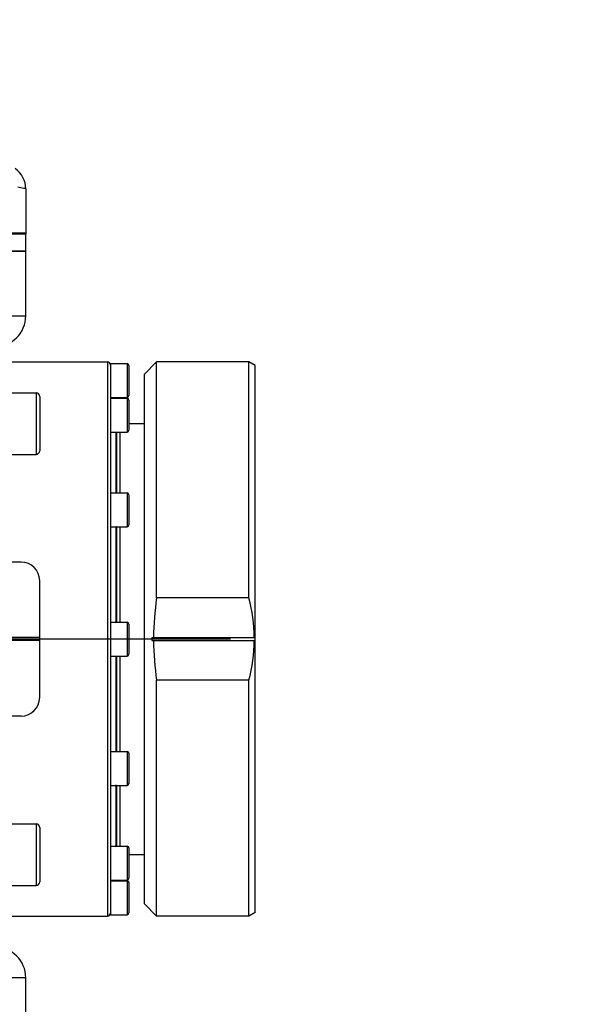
# Model space of a CAD drawing. Header units: millimetres. Extents: x 0 to 11890, y 0 to 8410.
# Tile 73 of 116: x 7806 to 7896, y 1703 to 1863. Entities that reach past the tile are written whole.
import ezdxf

# ---------------------------------------------------------------- set-up
doc = ezdxf.new("R2010")
doc.units = ezdxf.units.MM
doc.header["$LTSCALE"] = 653.95
doc.linetypes.add('CENTER', pattern=[0.6, 0.375, -0.075, 0.075, -0.075])
doc.layers.get('0').update_dxf_attribs({"linetype": 'CONTINUOUS'})
for name, color, linetype in [('204101000062_DXF_AXIS', 7, 'CONTINUOUS'), ('304102000094DXF_CONTINUOUS_LINE', 7, 'CONTINUOUS'), ('304102000129DXF_CONTINUOUS_LINE', 7, 'CONTINUOUS'), ('304104000648DXF_CONTINUOUS_LINE', 7, 'CONTINUOUS'), ('304105000344DXF_CONTINUOUS_LINE', 7, 'CONTINUOUS'), ('304106000105DXF_CONTINUOUS_LINE', 7, 'CONTINUOUS'), ('304302000096DXF_CONTINUOUS_LINE', 7, 'CONTINUOUS'), ('501023000039DXF_CONTINUOUS_LINE', 7, 'CONTINUOUS'), ('501023000061DXF_CONTINUOUS_LINE', 7, 'CONTINUOUS'), ('501023000094DXF_CONTINUOUS_LINE', 7, 'CONTINUOUS'), ('JISHUZIL_DXF_DIMENSION', 7, 'CONTINUOUS')]:
    doc.layers.add(name, color=color, linetype=linetype)
doc.styles.get("Standard").update_dxf_attribs({"font": 'txt', "width": 0.7})
doc.dimstyles.new('DIMSTYLE_10', dxfattribs={"dimtxt": 80, "dimasz": 70, "dimexe": 1.5, "dimexo": 0, "dimtad": 1, "dimdec": 1, "dimdsep": 46, "dimtxsty": 'Standard', "dimblk": '_FILLED', "dimblk1": '_FILLED', "dimblk2": '_FILLED', "dimcen": 0.09, "dimclrt": 5, "dimazin": 2, "dimtp": 2, "dimtm": 2, "dimtfac": 1, "dimtdec": 1, "dimtofl": 0, "dimtmove": 0, "dimatfit": 3, "dimldrblk": '_FILLED', "dimfxl": 0, "dimtolj": 1, "dimarcsym": 0})

# ---------------------------------------------------------------- blocks, each defined once
blk = doc.blocks.new('_FILLED')
at = {"color": 0, "linetype": 'ByBlock'}
blk.add_solid([(0, 0), (-1, 0.1429), (-1, -0.1429)], dxfattribs=at)
blk = doc.blocks.new('*D19')
at = {"layer": 'JISHUZIL_DXF_DIMENSION', "color": 2, "linetype": 'Continuous', "transparency": 16777216}
for p, q in [((6653.95, 1762.67), (9053.97, 2394.2)), ((8589.72, 2272.04), (6653.95, 1762.67)), ((8589.72, 2272.04), (8589.72, 2272.04))]:
    blk.add_line(p, q, dxfattribs=at)
at = {"layer": 'JISHUZIL_DXF_DIMENSION', "color": 2, "linetype": 'Continuous', "transparency": 16777216, "xscale": 70, "yscale": 70, "zscale": 70, "rotation": 194.7409975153}
blk.add_blockref('_FILLED', (8589.72, 2272.04), dxfattribs=at)

msp = doc.modelspace()

# ---------------------------------------------------------------- linework, layer by layer
at = {"layer": '204101000062_DXF_AXIS', "color": 7, "linetype": 'CENTER'}
msp.add_line((7839.947, 1762.673), (7782.547, 1762.673), dxfattribs=at)
at = {"layer": '304102000094DXF_CONTINUOUS_LINE', "color": 7, "linetype": 'Continuous'}
for p, q in [((7429.096, 1825.673), (7806.681, 1825.673)), ((7806.681, 1815.173), (7806.681, 1825.673)), ((7806.681, 1689.673), (7806.681, 1707.673))]:
    msp.add_line(p, q, dxfattribs=at)
at = {"layer": '304102000094DXF_CONTINUOUS_LINE', "color": 9, "linetype": 'Continuous'}
for p, q in [((7797.185, 1815.173), (7806.681, 1815.173)), ((7806.681, 1707.673), (7766.534, 1707.673))]:
    msp.add_line(p, q, dxfattribs=at)
at = {"layer": '304102000094DXF_CONTINUOUS_LINE', "color": 7, "linetype": 'Continuous'}
for centre, start, end in [((7801.681, 1815.173), 270, 360), ((7801.681, 1707.673), 0, 90)]:
    msp.add_arc(centre, 5, start, end, dxfattribs=at)
at = {"layer": '304102000129DXF_CONTINUOUS_LINE', "color": 7, "linetype": 'Continuous'}
for p in [(7806.681, 1835.775), (7429.094, 1828.473)]:
    msp.add_line(p, (7806.681, 1828.473), dxfattribs=at)
msp.add_arc((7802.681, 1835.775), 4, 0, 55.64482, dxfattribs=at)
at = {"layer": '304102000129DXF_CONTINUOUS_LINE', "color": 9, "linetype": 'Continuous'}
msp.add_open_spline([(7806.681, 1835.775), (7806.605, 1835.858), (7806.086, 1835.815), (7805.703, 1836.005), (7805.379, 1836.084)], degree=3, knots=[0, 0, 0, 0, 0.2530595, 1, 1, 1, 1], dxfattribs=at)
at = {"layer": '304104000648DXF_CONTINUOUS_LINE', "color": 7, "linetype": 'Continuous'}
for p, q in [((7825.947, 1805.673), (7827.947, 1807.673)), ((7842.947, 1807.673), (7827.947, 1807.673)), ((7827.947, 1769.363), (7827.947, 1807.673)), ((7843.947, 1807.096), (7842.947, 1807.673)), ((7842.947, 1769.363), (7842.947, 1807.673)), ((7843.947, 1718.251), (7843.947, 1807.095)), ((7825.947, 1719.673), (7825.947, 1805.673)), ((7842.947, 1769.363), (7827.947, 1769.363)), ((7827.148, 1762.923), (7843.947, 1762.923)), ((7827.148, 1762.423), (7843.947, 1762.423)), ((7842.947, 1755.983), (7827.947, 1755.983)), ((7827.947, 1717.673), (7827.947, 1755.983)), ((7842.947, 1717.673), (7842.947, 1755.983)), ((7825.947, 1719.673), (7827.947, 1717.673)), ((7842.947, 1717.673), (7827.947, 1717.673)), ((7843.947, 1718.25), (7842.947, 1717.673))]:
    msp.add_line(p, q, dxfattribs=at)
for centre, radius, start, end in [((7873.041, 1762.627), 45.594, 171.50469, 179.62805), ((7871.349, 1762.673), 44.202, 179.67594, 180.32406), ((7873.041, 1762.719), 45.594, 180.37195, 188.49531)]:
    msp.add_arc(centre, radius, start, end, dxfattribs=at)
for points in [[(7843.812, 1762.923), (7843.791, 1765.089), (7843.487, 1767.265), (7842.947, 1769.363)], [(7842.947, 1755.983), (7843.487, 1758.081), (7843.791, 1760.257), (7843.812, 1762.423)]]:
    msp.add_open_spline(points, degree=3, dxfattribs=at)
at = {"layer": '304105000344DXF_CONTINUOUS_LINE', "color": 7, "linetype": 'Continuous'}
for p, q in [((7805.947, 1775.173), (7786.947, 1775.173)), ((7808.947, 1753.173), (7808.947, 1772.173)), ((7808.947, 1762.923), (7801.197, 1762.923)), ((7808.947, 1762.423), (7801.197, 1762.423)), ((7805.947, 1750.173), (7786.947, 1750.173))]:
    msp.add_line(p, q, dxfattribs=at)
for centre, start, end in [((7805.947, 1772.173), 0, 90), ((7805.947, 1753.173), 270, 360)]:
    msp.add_arc(centre, 3, start, end, dxfattribs=at)
at = {"layer": '304106000105DXF_CONTINUOUS_LINE', "color": 7, "linetype": 'Continuous'}
for p, q in [((7429.094, 1828.673), (7806.681, 1828.673)), ((7806.681, 1825.673), (7806.681, 1828.673)), ((7806.681, 1825.673), (7429.094, 1825.673))]:
    msp.add_line(p, q, dxfattribs=at)
at = {"layer": '304302000096DXF_CONTINUOUS_LINE', "color": 7, "linetype": 'Continuous'}
for p, q in [((7802.547, 1807.673), (7819.947, 1807.673)), ((7820.447, 1807.112), (7820.447, 1801.783)), ((7820.447, 1800.646), (7820.447, 1785.934)), ((7823.447, 1797.673), (7825.947, 1797.673)), ((7821.347, 1786.343), (7821.347, 1796.296)), ((7821.447, 1796.296), (7821.447, 1786.423)), ((7820.447, 1783.841), (7820.447, 1763.89)), ((7821.347, 1765.423), (7821.347, 1780.923)), ((7821.447, 1780.923), (7821.447, 1765.423)), ((7820.447, 1761.457), (7820.447, 1741.504)), ((7821.347, 1744.423), (7821.347, 1759.923)), ((7821.447, 1759.923), (7821.447, 1744.423)), ((7820.447, 1739.413), (7820.447, 1724.7)), ((7821.347, 1729.05), (7821.347, 1739.003)), ((7821.447, 1738.923), (7821.447, 1729.05)), ((7823.447, 1727.673), (7825.947, 1727.673)), ((7820.447, 1723.563), (7820.447, 1718.233)), ((7802.547, 1717.673), (7819.947, 1717.673))]:
    msp.add_line(p, q, dxfattribs=at)
at = {"layer": '304302000096DXF_CONTINUOUS_LINE', "color": 9, "linetype": 'Continuous'}
for p, q in [((7819.947, 1807.673), (7819.947, 1717.673)), ((7821.947, 1796.296), (7821.947, 1786.423)), ((7821.947, 1780.923), (7821.947, 1765.423)), ((7821.947, 1759.923), (7821.947, 1744.423)), ((7821.947, 1738.923), (7821.947, 1729.05))]:
    msp.add_line(p, q, dxfattribs=at)
at = {"layer": '304302000096DXF_CONTINUOUS_LINE', "color": 7, "linetype": 'Continuous'}
for centre, start, end in [((7819.947, 1807.173), 0, 90), ((7821.647, 1790.673), 114.10517, 126.8699), ((7821.647, 1734.673), 233.1301, 245.89483), ((7819.947, 1718.173), 270, 360)]:
    msp.add_arc(centre, 0.5, start, end, dxfattribs=at)
at = {"layer": '501023000039DXF_CONTINUOUS_LINE', "color": 7, "linetype": 'Continuous'}
for p, q in [((7802.947, 1802.673), (7808.347, 1802.673)), ((7808.947, 1802.073), (7808.947, 1793.273)), ((7802.947, 1792.673), (7808.347, 1792.673)), ((7802.947, 1732.673), (7808.347, 1732.673)), ((7808.947, 1732.073), (7808.947, 1723.273)), ((7802.947, 1722.673), (7808.347, 1722.673))]:
    msp.add_line(p, q, dxfattribs=at)
at = {"layer": '501023000039DXF_CONTINUOUS_LINE', "color": 9, "linetype": 'Continuous'}
for p, q in [((7808.347, 1802.673), (7808.347, 1792.673)), ((7808.347, 1732.673), (7808.347, 1722.673))]:
    msp.add_line(p, q, dxfattribs=at)
at = {"layer": '501023000039DXF_CONTINUOUS_LINE', "color": 7, "linetype": 'Continuous'}
for centre, start, end in [((7808.347, 1802.073), 0, 90), ((7808.347, 1793.273), 270, 360), ((7808.347, 1732.073), 0, 90), ((7808.347, 1723.273), 270, 360)]:
    msp.add_arc(centre, 0.6, start, end, dxfattribs=at)
at = {"layer": '501023000061DXF_CONTINUOUS_LINE', "color": 7, "linetype": 'Continuous'}
for p, q in [((7820.447, 1807.423), (7823.147, 1807.423)), ((7820.447, 1807.423), (7820.447, 1807.112)), ((7823.447, 1807.123), (7823.447, 1802.223)), ((7820.447, 1801.923), (7823.147, 1801.923)), ((7820.447, 1801.796), (7823.147, 1801.796)), ((7820.447, 1801.783), (7820.447, 1800.58)), ((7823.447, 1801.496), (7823.447, 1796.596)), ((7820.447, 1796.296), (7823.147, 1796.296)), ((7820.447, 1786.423), (7823.147, 1786.423)), ((7823.447, 1786.123), (7823.447, 1781.223)), ((7820.447, 1785.934), (7820.447, 1783.841)), ((7820.447, 1780.923), (7823.147, 1780.923)), ((7820.447, 1765.423), (7823.147, 1765.423)), ((7820.447, 1763.89), (7820.447, 1761.457)), ((7823.447, 1765.123), (7823.447, 1760.223)), ((7820.447, 1759.923), (7823.147, 1759.923)), ((7820.447, 1744.423), (7823.147, 1744.423)), ((7823.447, 1744.123), (7823.447, 1739.223)), ((7820.447, 1741.504), (7820.447, 1739.413)), ((7820.447, 1738.923), (7823.147, 1738.923)), ((7820.447, 1729.05), (7823.147, 1729.05)), ((7823.447, 1728.75), (7823.447, 1723.85)), ((7820.447, 1724.765), (7820.447, 1723.563)), ((7820.447, 1723.55), (7823.147, 1723.55)), ((7820.447, 1723.423), (7823.147, 1723.423)), ((7823.447, 1723.123), (7823.447, 1718.223)), ((7820.447, 1718.233), (7820.447, 1717.923)), ((7820.447, 1717.923), (7823.147, 1717.923))]:
    msp.add_line(p, q, dxfattribs=at)
at = {"layer": '501023000061DXF_CONTINUOUS_LINE', "color": 9, "linetype": 'Continuous'}
for p, q in [((7823.147, 1807.423), (7823.147, 1801.923)), ((7823.147, 1801.796), (7823.147, 1796.296)), ((7823.147, 1786.423), (7823.147, 1780.923)), ((7823.147, 1765.423), (7823.147, 1759.923)), ((7823.147, 1744.423), (7823.147, 1738.923)), ((7823.147, 1729.05), (7823.147, 1723.55)), ((7823.147, 1723.423), (7823.147, 1717.923))]:
    msp.add_line(p, q, dxfattribs=at)
at = {"layer": '501023000061DXF_CONTINUOUS_LINE', "color": 7, "linetype": 'Continuous'}
for centre, start, end in [((7823.147, 1807.123), 0, 90), ((7823.147, 1802.223), 270, 360), ((7823.147, 1801.496), 0, 90), ((7823.147, 1796.596), 270, 360), ((7823.147, 1786.123), 0, 90), ((7823.147, 1781.223), 270, 360), ((7823.147, 1765.123), 0, 90), ((7823.147, 1760.223), 270, 360), ((7823.147, 1744.123), 0, 90), ((7823.147, 1739.223), 270, 360), ((7823.147, 1728.75), 0, 90), ((7823.147, 1723.85), 270, 360), ((7823.147, 1723.123), 0, 90), ((7823.147, 1718.223), 270, 360)]:
    msp.add_arc(centre, 0.3, start, end, dxfattribs=at)
at = {"layer": '501023000094DXF_CONTINUOUS_LINE', "color": 7, "linetype": 'Continuous'}
for p, q in [((7821.347, 1794.577), (7821.447, 1794.577)), ((7821.347, 1791.577), (7821.447, 1791.577)), ((7821.347, 1789.949), (7821.447, 1789.949)), ((7821.347, 1786.949), (7821.447, 1786.949)), ((7821.447, 1778.396), (7821.347, 1778.396)), ((7821.347, 1770.221), (7821.447, 1770.221)), ((7821.347, 1767.221), (7821.447, 1767.221)), ((7821.347, 1758.125), (7821.447, 1758.125)), ((7821.347, 1755.125), (7821.447, 1755.125)), ((7821.347, 1746.95), (7821.447, 1746.95)), ((7821.347, 1738.397), (7821.447, 1738.397)), ((7821.347, 1735.397), (7821.447, 1735.397)), ((7821.347, 1733.769), (7821.447, 1733.769)), ((7821.347, 1730.769), (7821.447, 1730.769))]:
    msp.add_line(p, q, dxfattribs=at)
at = {"layer": '501023000094DXF_CONTINUOUS_LINE', "color": 2, "linetype": 'Continuous'}
for p, q in [((7821.447, 1794.077), (7821.347, 1794.077)), ((7821.447, 1792.077), (7821.347, 1792.077)), ((7821.447, 1789.449), (7821.347, 1789.449)), ((7821.447, 1787.449), (7821.347, 1787.449)), ((7821.447, 1780.896), (7821.347, 1780.896)), ((7821.447, 1778.896), (7821.347, 1778.896)), ((7821.447, 1769.721), (7821.347, 1769.721)), ((7821.447, 1767.721), (7821.347, 1767.721)), ((7821.447, 1757.625), (7821.347, 1757.625)), ((7821.447, 1755.625), (7821.347, 1755.625)), ((7821.447, 1746.45), (7821.347, 1746.45)), ((7821.447, 1744.45), (7821.347, 1744.45)), ((7821.447, 1737.897), (7821.347, 1737.897)), ((7821.447, 1735.897), (7821.347, 1735.897)), ((7821.447, 1733.269), (7821.347, 1733.269)), ((7821.447, 1731.269), (7821.347, 1731.269))]:
    msp.add_line(p, q, dxfattribs=at)

# ---------------------------------------------------------------- dimensions: what is measured, and where the dimension line sits
at = {"layer": 'JISHUZIL_DXF_DIMENSION', "color": 2, "linetype": 'Continuous'}
dim = msp.add_radius_dim(center=(6653.947, 1762.673), mpoint=(8589.722, 2272.042), text='R<>', dimstyle='DIMSTYLE_10', override={"dimpost": '<>'}, dxfattribs=at)
dim.commit()
dim.dimension.update_dxf_attribs({"geometry": '*D19', "text_midpoint": (8669.787, 2313.791), "dimtype": 164})

doc.saveas('drawing.dxf')
